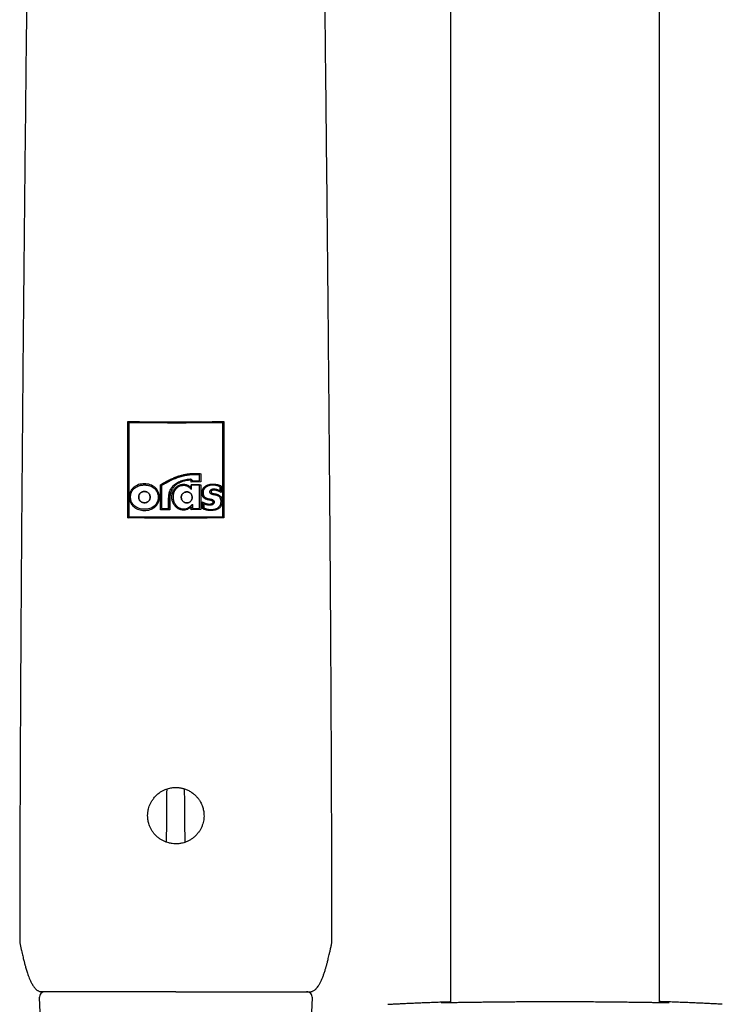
# Model space of a CAD drawing. Header units: millimetres. Extents: x 8 to 1577, y 12 to 2534.
# Tile 40 of 66: x 757 to 816, y 1960 to 2043. Entities that reach past the tile are written whole.
import ezdxf

# ---------------------------------------------------------------- set-up
doc = ezdxf.new("R2010")
doc.units = ezdxf.units.MM

msp = doc.modelspace()

# ---------------------------------------------------------------- linework, layer by layer
at = {"color": 7, "linetype": 'Continuous', "lineweight": 30}
for p, q in [((810.999, 1959.756), (810.999, 2317.47)), ((793.199, 2107.574), (793.199, 1959.756)), ((771.822, 2004.729), (771.806, 2004.737)), ((771.822, 2004.21), (771.822, 2004.729)), ((771.922, 2004.819), (771.922, 2004.111)), ((768.488, 2001.747), (768.488, 2003.877)), ((768.588, 2003.821), (768.597, 2003.829)), ((768.588, 2003.821), (768.588, 2001.846)), ((771.106, 2003.482), (771.106, 2003.626)), ((771.922, 2004.111), (771.116, 2004.106)), ((771.116, 2003.858), (771.822, 2003.861)), ((771.822, 2003.861), (771.116, 2003.857)), ((771.116, 2003.617), (771.116, 2003.858)), ((771.116, 2003.858), (771.116, 2003.617)), ((771.116, 2003.617), (771.116, 2003.463)), ((771.203, 2004.207), (771.822, 2004.21)), ((771.822, 2004.21), (771.806, 2004.218)), ((771.822, 2003.861), (771.922, 2003.862)), ((771.822, 2001.855), (771.822, 2003.861)), ((771.922, 2003.862), (771.922, 2001.756)), ((773.343, 2003.788), (773.309, 2003.798)), ((773.573, 2003.372), (773.573, 2003.704)), ((773.672, 2003.768), (773.672, 2003.21)), ((766.962, 2003.279), (766.938, 2003.271)), ((766.962, 2003.278), (766.986, 2003.284)), ((769.188, 2001.844), (769.188, 2002.735)), ((769.191, 2002.743), (769.191, 2001.852)), ((769.288, 2002.735), (769.288, 2001.744)), ((769.597, 2003.104), (769.594, 2003.094)), ((771.116, 2003.463), (771.106, 2003.47)), ((772.37, 2002.75), (772.388, 2002.742)), ((773.265, 2002.976), (773.235, 2002.985)), ((773.573, 2003.372), (773.541, 2003.381)), ((767.332, 2002.38), (767.35, 2002.387)), ((767.332, 2002.38), (767.332, 2002.38)), ((768.588, 2001.846), (769.188, 2001.844)), ((769.188, 2001.844), (769.191, 2001.852)), ((770.299, 2002.624), (770.299, 2002.624)), ((771.116, 2001.752), (771.116, 2001.986)), ((771.215, 2002.202), (771.206, 2002.211)), ((771.206, 2001.859), (771.206, 2002.194)), ((771.215, 2001.852), (771.206, 2001.859)), ((771.215, 2002.202), (771.215, 2001.852)), ((771.215, 2001.852), (771.822, 2001.855)), ((772.076, 2001.85), (772.076, 2002.416)), ((772.158, 2002.262), (772.158, 2001.912)), ((772.175, 2002.254), (772.158, 2002.262)), ((772.158, 2001.912), (772.261, 2001.866)), ((772.175, 2001.904), (772.158, 2001.912)), ((772.175, 2002.254), (772.175, 2001.905)), ((772.26, 2001.863), (772.277, 2001.857)), ((765.701, 2001.061), (765.734, 2001.069)), ((769.288, 2001.744), (768.488, 2001.747)), ((771.922, 2001.756), (771.116, 2001.752)), ((773.897, 2001.061), (773.864, 2001.069)), ((756.533, 1964.769), (756.533, 1964.769)), ((758.172, 1960.169), (758.306, 1957.065)), ((769.799, 1960.691), (781.299, 1960.691)), ((781.29, 1957.031), (781.426, 1960.169))]:
    msp.add_line(p, q, dxfattribs=at)
at = {"color": 7, "linetype": 'Continuous', "lineweight": 30, "flags": 128}
for points in [[(766.687, 2003.8), (766.673, 2003.795), (766.659, 2003.791)], [(771.116, 2003.858), (771.116, 2003.723), (771.116, 2003.617)], [(772.855, 2002.629), (772.844, 2002.633), (772.83, 2002.637)]]:
    msp.add_lwpolyline(points, dxfattribs=at)
at = {"color": 7, "linetype": 'Continuous', "lineweight": 30}
for centre, start, end in [((758.671, 1960.191), 90, 182.48126), ((780.927, 1960.191), 357.51874, 90)]:
    msp.add_arc(centre, 0.5, start, end, dxfattribs=at)
for points, knots in [([(757.649, 2101.164), (757.645, 2100.624), (757.632, 2098.851), (757.608, 2095.835), (757.577, 2092.118), (757.543, 2088.39), (757.507, 2084.43), (757.466, 2080.237), (757.422, 2075.811), (757.376, 2071.373), (757.329, 2066.895), (757.281, 2062.377), (757.231, 2057.82), (757.181, 2053.254), (757.131, 2048.681), (757.081, 2044.1), (757.032, 2039.514), (756.983, 2034.925), (756.935, 2030.334), (756.888, 2025.743), (756.842, 2021.148), (756.798, 2016.551), (756.757, 2011.979), (756.718, 2007.433), (756.681, 2002.914), (756.647, 1998.395), (756.614, 1993.59), (756.582, 1988.5), (756.554, 1983.126), (756.531, 1977.757), (756.514, 1972.392), (756.504, 1968.161), (756.503, 1965.719), (756.502, 1965.062)], [0, 0, 0, 0, 0.012189, 0.040008, 0.067839, 0.095682, 0.123537, 0.156383, 0.189246, 0.222125, 0.255021, 0.288605, 0.322204, 0.355816, 0.389442, 0.423078, 0.456724, 0.490377, 0.523962, 0.55755, 0.591138, 0.624724, 0.658306, 0.691281, 0.724245, 0.757197, 0.790132, 0.829316, 0.868466, 0.907578, 0.946645, 0.985661, 1, 1, 1, 1]), ([(783.096, 1965.063), (783.096, 1965.638), (783.094, 1967.918), (783.085, 1971.905), (783.069, 1977.025), (783.048, 1982.149), (783.022, 1987.278), (782.992, 1992.41), (782.957, 1997.544), (782.92, 2002.505), (782.882, 2007.291), (782.842, 2011.901), (782.8, 2016.511), (782.756, 2021.118), (782.711, 2025.723), (782.664, 2030.324), (782.615, 2034.918), (782.567, 2039.504), (782.517, 2044.08), (782.467, 2048.651), (782.417, 2053.214), (782.368, 2057.743), (782.319, 2062.236), (782.271, 2066.694), (782.224, 2071.142), (782.18, 2075.422), (782.139, 2079.534), (782.1, 2083.478), (782.063, 2087.413), (782.028, 2091.339), (781.995, 2095.253), (781.968, 2098.529), (781.954, 2100.495), (781.949, 2101.165)], [0, 0, 0, 0, 0.012562, 0.049801, 0.087087, 0.124414, 0.161778, 0.199173, 0.236594, 0.274037, 0.307674, 0.341321, 0.374976, 0.408636, 0.442298, 0.475959, 0.509617, 0.543197, 0.576769, 0.610332, 0.643884, 0.677423, 0.71035, 0.743263, 0.776159, 0.80904, 0.838383, 0.867713, 0.897029, 0.926331, 0.95562, 0.984895, 1, 1, 1, 1]), ([(765.7, 2009.264), (765.971, 2009.26), (766.513, 2009.252), (767.332, 2009.244), (768.153, 2009.238), (768.976, 2009.235), (769.799, 2009.234), (770.622, 2009.235), (771.445, 2009.238), (772.266, 2009.244), (773.085, 2009.252), (773.627, 2009.26), (773.898, 2009.264)], [0, 0, 0, 0, 0.099983, 0.199989, 0.29998, 0.399981, 0.5, 0.60002, 0.70002, 0.800011, 0.900017, 1, 1, 1, 1]), ([(765.701, 2001.061), (765.7, 2002.429), (765.7, 2005.163), (765.7, 2007.897), (765.7, 2009.264)], [0, 0, 0, 0, 0.499925, 1, 1, 1, 1]), ([(765.734, 2001.069), (765.734, 2002.436), (765.734, 2005.172), (765.734, 2007.906), (765.734, 2009.274)], [0, 0, 0, 0, 0.499924, 1, 1, 1, 1]), ([(765.799, 2009.163), (765.799, 2007.829), (765.798, 2005.162), (765.799, 2002.494), (765.799, 2001.16)], [0, 0, 0, 0, 0.500073, 1, 1, 1, 1]), ([(773.799, 2009.163), (773.503, 2009.159), (772.91, 2009.15), (772.014, 2009.142), (771.116, 2009.136), (770.217, 2009.134), (769.322, 2009.134), (768.433, 2009.137), (767.552, 2009.142), (766.672, 2009.15), (766.09, 2009.159), (765.799, 2009.163)], [0, 0, 0, 0, 0.111986, 0.223988, 0.335978, 0.447988, 0.560013, 0.670021, 0.780011, 0.890013, 1, 1, 1, 1]), ([(773.799, 2001.16), (773.799, 2002.494), (773.8, 2005.162), (773.799, 2007.829), (773.799, 2009.163)], [0, 0, 0, 0, 0.499927, 1, 1, 1, 1]), ([(773.864, 2009.274), (773.864, 2007.906), (773.864, 2005.172), (773.864, 2002.436), (773.864, 2001.069)], [0, 0, 0, 0, 0.500076, 1, 1, 1, 1]), ([(773.898, 2009.264), (773.898, 2007.897), (773.898, 2005.163), (773.898, 2002.429), (773.897, 2001.061)], [0, 0, 0, 0, 0.500075, 1, 1, 1, 1]), ([(768.488, 2003.877), (768.605, 2003.946), (768.832, 2004.08), (769.173, 2004.259), (769.502, 2004.413), (769.82, 2004.543), (770.121, 2004.647), (770.42, 2004.728), (770.72, 2004.789), (771.026, 2004.832), (771.328, 2004.85), (771.626, 2004.848), (771.823, 2004.829), (771.922, 2004.819)], [0, 0, 0, 0, 0.1121701, 0.2181615, 0.3181746, 0.4124466, 0.5012597, 0.5812287, 0.6680263, 0.7539477, 0.8361802, 0.9180397, 1, 1, 1, 1]), ([(771.822, 2004.729), (771.683, 2004.738), (771.405, 2004.757), (771.069, 2004.735), (770.817, 2004.703), (770.648, 2004.674), (770.476, 2004.637), (770.308, 2004.594), (770.074, 2004.527), (769.771, 2004.419), (769.391, 2004.254), (768.992, 2004.055), (768.726, 2003.9), (768.588, 2003.821)], [0, 0, 0, 0, 0.1222506, 0.2450207, 0.294612, 0.3446014, 0.3957229, 0.4486258, 0.4967178, 0.6089616, 0.7299719, 0.860196, 1, 1, 1, 1]), ([(768.597, 2003.829), (768.863, 2003.98), (769.358, 2004.262), (770.024, 2004.53), (770.556, 2004.67), (771.111, 2004.765), (771.529, 2004.748), (771.806, 2004.738)], [0, 0, 0, 0, 0.270396, 0.503876, 0.630859, 0.755561, 1, 1, 1, 1]), ([(769.188, 2002.735), (769.19, 2002.796), (769.194, 2002.916), (769.22, 2003.094), (769.262, 2003.265), (769.324, 2003.425), (769.408, 2003.574), (769.509, 2003.711), (769.625, 2003.834), (769.766, 2003.953), (769.933, 2004.063), (770.125, 2004.164), (770.33, 2004.244), (770.546, 2004.304), (770.774, 2004.347), (770.932, 2004.361), (771.012, 2004.368)], [0, 0, 0, 0, 0.066688, 0.132593, 0.196986, 0.259399, 0.321424, 0.383931, 0.446094, 0.50694, 0.586223, 0.665124, 0.744868, 0.8266, 0.911347, 1, 1, 1, 1]), ([(771.013, 2004.368), (771.035, 2004.363), (771.073, 2004.355), (771.12, 2004.333), (771.158, 2004.302), (771.186, 2004.258), (771.198, 2004.223), (771.203, 2004.207)], [0, 0, 0, 0, 0.258776, 0.428268, 0.57829, 0.809545, 1, 1, 1, 1]), ([(771.194, 2004.215), (771.189, 2004.231), (771.177, 2004.266), (771.154, 2004.306), (771.131, 2004.323), (771.126, 2004.327)], [0, 0, 0, 0, 0.379479, 0.841044, 1, 1, 1, 1]), ([(767.123, 2003.955), (767.208, 2003.952), (767.372, 2003.944), (767.608, 2003.888), (767.823, 2003.795), (767.985, 2003.686), (768.101, 2003.581), (768.178, 2003.491), (768.245, 2003.392), (768.301, 2003.285), (768.346, 2003.172), (768.379, 2003.056), (768.399, 2002.937), (768.405, 2002.817), (768.4, 2002.696), (768.38, 2002.577), (768.348, 2002.46), (768.303, 2002.346), (768.247, 2002.239), (768.18, 2002.14), (768.104, 2002.051), (767.991, 2001.947), (767.83, 2001.84), (767.613, 2001.749), (767.374, 2001.696), (767.123, 2001.682), (766.873, 2001.7), (766.638, 2001.755), (766.423, 2001.849), (766.262, 2001.959), (766.146, 2002.064), (766.069, 2002.154), (766.002, 2002.253), (765.945, 2002.36), (765.9, 2002.473), (765.867, 2002.589), (765.847, 2002.709), (765.84, 2002.83), (765.846, 2002.951), (765.865, 2003.07), (765.898, 2003.188), (765.943, 2003.301), (765.999, 2003.408), (766.065, 2003.507), (766.141, 2003.595), (766.255, 2003.698), (766.415, 2003.804), (766.632, 2003.894), (766.87, 2003.948), (767.037, 2003.953), (767.123, 2003.955)], [0, 0, 0, 0, 0.033463, 0.0643, 0.094371, 0.124683, 0.140008, 0.155307, 0.170788, 0.186654, 0.202421, 0.218014, 0.233617, 0.249412, 0.265134, 0.280764, 0.296493, 0.312507, 0.32842, 0.343846, 0.358984, 0.374045, 0.403989, 0.434192, 0.46567, 0.499325, 0.532698, 0.563656, 0.593839, 0.624228, 0.639617, 0.654962, 0.670469, 0.686339, 0.70222, 0.71789, 0.73354, 0.749359, 0.765152, 0.780841, 0.796618, 0.812675, 0.828601, 0.844053, 0.859233, 0.874352, 0.904394, 0.934696, 0.966267, 1, 1, 1, 1]), ([(767.122, 2003.855), (767.042, 2003.853), (766.886, 2003.849), (766.663, 2003.799), (766.463, 2003.716), (766.315, 2003.618), (766.21, 2003.523), (766.117, 2003.414), (766.025, 2003.258), (765.968, 2003.085), (765.945, 2002.94), (765.939, 2002.83), (765.946, 2002.719), (765.97, 2002.574), (766.029, 2002.401), (766.123, 2002.244), (766.216, 2002.135), (766.321, 2002.038), (766.469, 2001.939), (766.667, 2001.852), (766.888, 2001.799), (767.123, 2001.782), (767.358, 2001.795), (767.581, 2001.844), (767.781, 2001.928), (767.93, 2002.027), (768.034, 2002.123), (768.127, 2002.231), (768.22, 2002.387), (768.288, 2002.596), (768.311, 2002.816), (768.286, 2003.037), (768.216, 2003.245), (768.123, 2003.401), (768.03, 2003.51), (767.925, 2003.606), (767.777, 2003.706), (767.578, 2003.792), (767.357, 2003.845), (767.203, 2003.852), (767.122, 2003.855)], [0, 0, 0, 0, 0.03451, 0.066532, 0.097067, 0.127218, 0.142403, 0.157639, 0.188312, 0.219316, 0.234938, 0.250618, 0.266299, 0.281927, 0.31297, 0.343716, 0.358988, 0.374199, 0.404308, 0.43467, 0.466452, 0.500741, 0.5351, 0.56701, 0.597443, 0.627479, 0.642591, 0.657741, 0.688242, 0.719164, 0.750551, 0.78194, 0.812871, 0.843412, 0.8586, 0.873765, 0.903765, 0.933962, 0.965643, 1, 1, 1, 1]), ([(766.687, 2003.8), (766.687, 2003.8), (766.755, 2003.829), (766.91, 2003.853), (767.142, 2003.869), (767.376, 2003.851), (767.594, 2003.8), (767.791, 2003.714), (767.938, 2003.614), (768.042, 2003.518), (768.134, 2003.409), (768.227, 2003.253), (768.296, 2003.045), (768.321, 2002.824), (768.298, 2002.603), (768.23, 2002.395), (768.138, 2002.239), (768.046, 2002.13), (767.942, 2002.035), (767.85, 2001.966), (767.778, 2001.935), (767.77, 2001.932)], [0, 0, 0, 0, 0.000209, 0.06755, 0.140136, 0.212434, 0.279142, 0.342801, 0.406154, 0.438233, 0.470402, 0.535202, 0.600941, 0.667708, 0.734473, 0.800191, 0.864906, 0.896996, 0.928966, 0.992394, 1, 1, 1, 1]), ([(771.019, 2004.268), (770.903, 2004.257), (770.679, 2004.235), (770.393, 2004.16), (770.163, 2004.07), (769.982, 2003.975), (769.826, 2003.872), (769.696, 2003.764), (769.593, 2003.652), (769.503, 2003.527), (769.426, 2003.389), (769.364, 2003.239), (769.32, 2003.078), (769.293, 2002.909), (769.289, 2002.794), (769.288, 2002.735)], [0, 0, 0, 0, 0.135105, 0.261704, 0.342622, 0.42168, 0.499764, 0.55911, 0.617977, 0.677246, 0.737783, 0.801373, 0.865704, 0.931644, 1, 1, 1, 1]), ([(771.116, 2001.986), (771.073, 2001.952), (770.991, 2001.886), (770.855, 2001.809), (770.717, 2001.753), (770.574, 2001.72), (770.429, 2001.709), (770.285, 2001.724), (770.143, 2001.764), (770.009, 2001.828), (769.883, 2001.911), (769.772, 2002.011), (769.675, 2002.126), (769.597, 2002.253), (769.536, 2002.389), (769.492, 2002.531), (769.466, 2002.68), (769.458, 2002.832), (769.467, 2002.985), (769.496, 2003.133), (769.543, 2003.276), (769.608, 2003.412), (769.69, 2003.537), (769.788, 2003.648), (769.9, 2003.743), (770.025, 2003.82), (770.162, 2003.878), (770.307, 2003.912), (770.456, 2003.922), (770.604, 2003.909), (770.748, 2003.872), (770.885, 2003.811), (771.012, 2003.728), (771.081, 2003.654), (771.116, 2003.617)], [0, 0, 0, 0, 0.034112, 0.066327, 0.09723, 0.127483, 0.158061, 0.188048, 0.218336, 0.249791, 0.281348, 0.312344, 0.343431, 0.375255, 0.405999, 0.436826, 0.468221, 0.500645, 0.532451, 0.564213, 0.595555, 0.626601, 0.658422, 0.689191, 0.719557, 0.750195, 0.781197, 0.812504, 0.843491, 0.874433, 0.905623, 0.936457, 0.968294, 1, 1, 1, 1]), ([(771.116, 2003.463), (771.081, 2003.501), (771.015, 2003.576), (770.906, 2003.674), (770.788, 2003.751), (770.656, 2003.8), (770.516, 2003.823), (770.374, 2003.822), (770.234, 2003.796), (770.1, 2003.746), (769.977, 2003.675), (769.868, 2003.584), (769.774, 2003.478), (769.695, 2003.358), (769.633, 2003.227), (769.589, 2003.088), (769.564, 2002.943), (769.558, 2002.794), (769.572, 2002.646), (769.607, 2002.501), (769.66, 2002.364), (769.73, 2002.235), (769.815, 2002.119), (769.916, 2002.017), (770.03, 2001.932), (770.156, 2001.867), (770.29, 2001.825), (770.429, 2001.811), (770.566, 2001.82), (770.717, 2001.856), (770.879, 2001.935), (771.047, 2002.059), (771.158, 2002.153), (771.215, 2002.202)], [0, 0, 0, 0, 0.033585, 0.064815, 0.094631, 0.124624, 0.155133, 0.1857, 0.216331, 0.247006, 0.277487, 0.30787, 0.338405, 0.369223, 0.400371, 0.431846, 0.463632, 0.495729, 0.527893, 0.55986, 0.5916, 0.623052, 0.65417, 0.684953, 0.71549, 0.745996, 0.776297, 0.806069, 0.835633, 0.865148, 0.905969, 0.951115, 1, 1, 1, 1]), ([(769.594, 2003.092), (769.594, 2003.093), (769.603, 2003.142), (769.637, 2003.235), (769.696, 2003.366), (769.775, 2003.486), (769.869, 2003.593), (769.977, 2003.683), (770.099, 2003.755), (770.232, 2003.804), (770.371, 2003.83), (770.512, 2003.831), (770.651, 2003.808), (770.781, 2003.759), (770.885, 2003.693), (770.94, 2003.64), (770.962, 2003.62)], [0, 0, 0, 0, 0.001997, 0.083619, 0.164333, 0.244114, 0.323066, 0.401518, 0.480111, 0.55909, 0.637871, 0.716444, 0.794872, 0.87202, 0.948857, 1, 1, 1, 1]), ([(771.116, 2004.106), (771.115, 2004.127), (771.113, 2004.165), (771.097, 2004.211), (771.078, 2004.241), (771.06, 2004.258), (771.04, 2004.268), (771.026, 2004.268), (771.019, 2004.268)], [0, 0, 0, 0, 0.289616, 0.553498, 0.683837, 0.795569, 0.897255, 1, 1, 1, 1]), ([(771.822, 2003.861), (771.69, 2003.861), (771.455, 2003.859), (771.219, 2003.858), (771.116, 2003.858)], [0, 0, 0, 0, 0.559988, 1, 1, 1, 1]), ([(772.427, 2002.619), (772.398, 2002.63), (772.34, 2002.651), (772.261, 2002.698), (772.192, 2002.755), (772.133, 2002.821), (772.085, 2002.894), (772.049, 2002.974), (772.025, 2003.059), (772.013, 2003.148), (772.013, 2003.237), (772.026, 2003.326), (772.053, 2003.414), (772.103, 2003.525), (772.169, 2003.626), (772.251, 2003.709), (772.324, 2003.767), (772.413, 2003.82), (772.52, 2003.866), (772.654, 2003.907), (772.814, 2003.936), (772.993, 2003.942), (773.17, 2003.927), (773.342, 2003.894), (773.511, 2003.842), (773.618, 2003.793), (773.672, 2003.768)], [0, 0, 0, 0, 0.033048, 0.064824, 0.096045, 0.127464, 0.158066, 0.188412, 0.219198, 0.251092, 0.282044, 0.313174, 0.345121, 0.378476, 0.440631, 0.470738, 0.500778, 0.539102, 0.579667, 0.623077, 0.686601, 0.750699, 0.812802, 0.874567, 0.936727, 1, 1, 1, 1]), ([(773.308, 2003.792), (773.286, 2003.8), (773.216, 2003.826), (773.084, 2003.841), (772.92, 2003.851), (772.756, 2003.84), (772.601, 2003.808), (772.459, 2003.754), (772.332, 2003.676), (772.226, 2003.571), (772.147, 2003.444), (772.1, 2003.3), (772.092, 2003.15), (772.125, 2003.007), (772.196, 2002.881), (772.302, 2002.779), (772.392, 2002.741), (772.438, 2002.722)], [0, 0, 0, 0, 0.031304, 0.104131, 0.180961, 0.257408, 0.329338, 0.397864, 0.464658, 0.531874, 0.59982, 0.667807, 0.73591, 0.802387, 0.866616, 0.931427, 1, 1, 1, 1]), ([(773.573, 2003.704), (773.474, 2003.743), (773.326, 2003.802), (773.111, 2003.834), (772.945, 2003.842), (772.78, 2003.832), (772.623, 2003.8), (772.479, 2003.746), (772.351, 2003.668), (772.244, 2003.563), (772.164, 2003.436), (772.116, 2003.292), (772.108, 2003.143), (772.141, 2002.999), (772.213, 2002.873), (772.32, 2002.771), (772.411, 2002.734), (772.458, 2002.714)], [0, 0, 0, 0, 0.130611, 0.196314, 0.265625, 0.33459, 0.39945, 0.461172, 0.521225, 0.581481, 0.642207, 0.702832, 0.763485, 0.822733, 0.880126, 0.938253, 1, 1, 1, 1]), ([(773.072, 2003.012), (773.039, 2003.017), (772.982, 2003.026), (772.91, 2003.04), (772.855, 2003.062), (772.806, 2003.088), (772.757, 2003.125), (772.717, 2003.176), (772.698, 2003.238), (772.697, 2003.304), (772.715, 2003.37), (772.753, 2003.426), (772.802, 2003.468), (772.868, 2003.504), (772.96, 2003.522), (773.065, 2003.529), (773.167, 2003.516), (773.28, 2003.486), (773.417, 2003.443), (773.519, 2003.397), (773.573, 2003.372)], [0, 0, 0, 0, 0.064995, 0.113238, 0.142514, 0.180489, 0.221698, 0.262325, 0.303285, 0.3457, 0.389149, 0.43378, 0.475473, 0.512436, 0.580137, 0.655786, 0.718114, 0.779918, 0.883726, 1, 1, 1, 1]), ([(773.249, 2003.493), (773.293, 2003.48), (773.393, 2003.449), (773.488, 2003.405), (773.541, 2003.381)], [0, 0, 0, 0, 0.438394, 1, 1, 1, 1]), ([(767.123, 2003.3), (767.089, 2003.299), (767.021, 2003.296), (766.927, 2003.27), (766.842, 2003.228), (766.77, 2003.171), (766.712, 2003.1), (766.67, 2003.017), (766.643, 2002.923), (766.635, 2002.823), (766.644, 2002.723), (766.67, 2002.629), (766.713, 2002.546), (766.771, 2002.475), (766.843, 2002.417), (766.927, 2002.375), (767.022, 2002.348), (767.09, 2002.344), (767.124, 2002.342)], [0, 0, 0, 0, 0.067217, 0.131514, 0.192037, 0.251504, 0.310682, 0.370767, 0.434065, 0.500278, 0.566267, 0.629491, 0.689204, 0.748178, 0.807367, 0.867966, 0.932345, 1, 1, 1, 1]), ([(767.124, 2002.342), (767.079, 2002.346), (766.991, 2002.352), (766.871, 2002.399), (766.771, 2002.473), (766.695, 2002.571), (766.648, 2002.691), (766.633, 2002.823), (766.648, 2002.955), (766.694, 2003.075), (766.77, 2003.173), (766.869, 2003.246), (766.99, 2003.293), (767.078, 2003.298), (767.123, 2003.3)], [0, 0, 0, 0, 0.08917, 0.171922, 0.251146, 0.329959, 0.411666, 0.499658, 0.587784, 0.669805, 0.74894, 0.828338, 0.911044, 1, 1, 1, 1]), ([(767.124, 2002.342), (767.092, 2002.344), (767.028, 2002.347), (766.935, 2002.373), (766.849, 2002.414), (766.774, 2002.473), (766.712, 2002.547), (766.669, 2002.633), (766.643, 2002.726), (766.635, 2002.823), (766.643, 2002.919), (766.668, 2003.012), (766.711, 2003.098), (766.772, 2003.171), (766.834, 2003.221), (766.89, 2003.251), (766.948, 2003.276), (767.026, 2003.297), (767.09, 2003.299), (767.123, 2003.3)], [0, 0, 0, 0, 0.063529, 0.124594, 0.187753, 0.249471, 0.311664, 0.374477, 0.435946, 0.499732, 0.563202, 0.62459, 0.687109, 0.749284, 0.811131, 0.842426, 0.874416, 0.936013, 1, 1, 1, 1]), ([(767.124, 2002.342), (767.159, 2002.344), (767.226, 2002.346), (767.321, 2002.372), (767.405, 2002.413), (767.477, 2002.47), (767.535, 2002.54), (767.577, 2002.623), (767.603, 2002.717), (767.61, 2002.817), (767.602, 2002.918), (767.575, 2003.012), (767.532, 2003.096), (767.474, 2003.167), (767.402, 2003.225), (767.318, 2003.267), (767.223, 2003.295), (767.157, 2003.298), (767.123, 2003.3)], [0, 0, 0, 0, 0.067685, 0.131979, 0.192293, 0.251234, 0.309905, 0.369625, 0.432895, 0.499624, 0.566256, 0.630064, 0.690127, 0.74939, 0.808599, 0.869088, 0.933122, 1, 1, 1, 1]), ([(767.123, 2003.3), (767.168, 2003.297), (767.254, 2003.291), (767.374, 2003.243), (767.474, 2003.169), (767.549, 2003.07), (767.597, 2002.95), (767.613, 2002.818), (767.599, 2002.685), (767.553, 2002.566), (767.478, 2002.468), (767.378, 2002.396), (767.257, 2002.35), (767.17, 2002.345), (767.124, 2002.342)], [0, 0, 0, 0, 0.088219, 0.170572, 0.249831, 0.329006, 0.411335, 0.500201, 0.588848, 0.670544, 0.748919, 0.827661, 0.91029, 1, 1, 1, 1]), ([(767.459, 2003.174), (767.462, 2003.171), (767.491, 2003.149), (767.532, 2003.092), (767.576, 2003.008), (767.602, 2002.915), (767.61, 2002.818), (767.603, 2002.722), (767.579, 2002.629), (767.537, 2002.543), (767.476, 2002.469), (767.414, 2002.421), (767.358, 2002.39), (767.299, 2002.366), (767.221, 2002.346), (767.157, 2002.344), (767.124, 2002.342)], [0, 0, 0, 0, 0.01202, 0.093842, 0.176574, 0.257443, 0.341437, 0.425229, 0.505758, 0.588132, 0.669817, 0.750947, 0.792229, 0.834594, 0.915343, 1, 1, 1, 1]), ([(769.285, 2003.314), (769.28, 2003.3), (769.252, 2003.232), (769.224, 2003.102), (769.197, 2002.924), (769.193, 2002.804), (769.191, 2002.743)], [0, 0, 0, 0, 0.075179, 0.377391, 0.686804, 1, 1, 1, 1]), ([(770.746, 2003.268), (770.714, 2003.266), (770.651, 2003.263), (770.561, 2003.236), (770.478, 2003.195), (770.406, 2003.141), (770.345, 2003.074), (770.299, 2002.996), (770.269, 2002.909), (770.259, 2002.816), (770.266, 2002.723), (770.291, 2002.634), (770.332, 2002.552), (770.388, 2002.481), (770.456, 2002.421), (770.535, 2002.375), (770.622, 2002.343), (770.685, 2002.336), (770.716, 2002.333)], [0, 0, 0, 0, 0.065044, 0.129354, 0.191298, 0.252579, 0.313557, 0.373995, 0.436642, 0.500189, 0.563854, 0.627253, 0.688266, 0.749577, 0.810825, 0.872319, 0.935875, 1, 1, 1, 1]), ([(770.716, 2002.333), (770.684, 2002.336), (770.623, 2002.343), (770.535, 2002.375), (770.457, 2002.421), (770.389, 2002.481), (770.333, 2002.552), (770.291, 2002.633), (770.266, 2002.722), (770.258, 2002.816), (770.27, 2002.909), (770.3, 2002.996), (770.347, 2003.074), (770.408, 2003.141), (770.48, 2003.195), (770.562, 2003.236), (770.652, 2003.262), (770.715, 2003.266), (770.746, 2003.268)], [0, 0, 0, 0, 0.064421, 0.127142, 0.18886, 0.250076, 0.311214, 0.372756, 0.435371, 0.50002, 0.564399, 0.626497, 0.687598, 0.748562, 0.809929, 0.872056, 0.935267, 1, 1, 1, 1]), ([(770.716, 2002.333), (770.747, 2002.333), (770.809, 2002.333), (770.897, 2002.357), (770.978, 2002.398), (771.048, 2002.453), (771.106, 2002.522), (771.15, 2002.603), (771.18, 2002.692), (771.192, 2002.787), (771.188, 2002.883), (771.165, 2002.974), (771.126, 2003.057), (771.073, 2003.129), (771.006, 2003.188), (770.928, 2003.233), (770.84, 2003.263), (770.778, 2003.266), (770.746, 2003.268)], [0, 0, 0, 0, 0.06347, 0.126125, 0.186221, 0.246964, 0.307918, 0.369791, 0.434083, 0.499627, 0.564808, 0.629104, 0.690608, 0.751484, 0.81213, 0.872551, 0.935771, 1, 1, 1, 1]), ([(770.746, 2003.268), (770.778, 2003.266), (770.841, 2003.262), (770.929, 2003.233), (771.007, 2003.188), (771.073, 2003.129), (771.127, 2003.057), (771.165, 2002.974), (771.188, 2002.883), (771.192, 2002.788), (771.181, 2002.694), (771.155, 2002.606), (771.111, 2002.526), (771.051, 2002.456), (770.98, 2002.397), (770.898, 2002.355), (770.809, 2002.332), (770.747, 2002.333), (770.716, 2002.333)], [0, 0, 0, 0, 0.065282, 0.127563, 0.18824, 0.248409, 0.308923, 0.3705, 0.433843, 0.499748, 0.564576, 0.62576, 0.686375, 0.749762, 0.813362, 0.874306, 0.935548, 1, 1, 1, 1]), ([(773.087, 2003.111), (773.126, 2003.105), (773.195, 2003.095), (773.294, 2003.074), (773.383, 2003.044), (773.469, 2003.002), (773.551, 2002.946), (773.621, 2002.875), (773.677, 2002.792), (773.718, 2002.701), (773.744, 2002.604), (773.754, 2002.502), (773.752, 2002.399), (773.736, 2002.297), (773.709, 2002.198), (773.671, 2002.106), (773.624, 2002.023), (773.568, 2001.95), (773.502, 2001.889), (773.426, 2001.836), (773.34, 2001.79), (773.215, 2001.739), (773.044, 2001.695), (772.833, 2001.673), (772.618, 2001.676), (772.415, 2001.708), (772.229, 2001.759), (772.124, 2001.821), (772.076, 2001.85)], [0, 0, 0, 0, 0.037516, 0.066179, 0.095717, 0.125817, 0.157368, 0.188876, 0.219783, 0.251093, 0.282129, 0.314569, 0.346439, 0.378978, 0.41079, 0.441978, 0.472236, 0.500696, 0.528015, 0.556678, 0.58716, 0.619857, 0.684042, 0.752883, 0.820408, 0.885755, 0.947072, 1, 1, 1, 1]), ([(772.175, 2001.905), (772.221, 2001.882), (772.32, 2001.834), (772.493, 2001.796), (772.689, 2001.774), (772.896, 2001.776), (773.092, 2001.798), (773.263, 2001.848), (773.404, 2001.929), (773.519, 2002.037), (773.603, 2002.179), (773.65, 2002.344), (773.66, 2002.516), (773.627, 2002.681), (773.557, 2002.8), (773.48, 2002.874), (773.405, 2002.923), (773.314, 2002.964), (773.199, 2002.994), (773.118, 2003.006), (773.073, 2003.012)], [0, 0, 0, 0, 0.054869, 0.118459, 0.189981, 0.26825, 0.341446, 0.403879, 0.460015, 0.514805, 0.573001, 0.634763, 0.696934, 0.756689, 0.813836, 0.842571, 0.872104, 0.910765, 0.951223, 1, 1, 1, 1]), ([(772.46, 2002.713), (772.486, 2002.707), (772.544, 2002.692), (772.637, 2002.675), (772.735, 2002.657), (772.818, 2002.641), (772.887, 2002.619), (772.947, 2002.592), (773.006, 2002.55), (773.045, 2002.502), (773.062, 2002.455), (773.07, 2002.406), (773.063, 2002.342), (773.031, 2002.271), (772.977, 2002.214), (772.915, 2002.18), (772.846, 2002.152), (772.739, 2002.127), (772.58, 2002.126), (772.379, 2002.169), (772.246, 2002.225), (772.175, 2002.254)], [0, 0, 0, 0, 0.044137, 0.100454, 0.159488, 0.211906, 0.242757, 0.280932, 0.321855, 0.363089, 0.383706, 0.40434, 0.446199, 0.488947, 0.531952, 0.574257, 0.607182, 0.65607, 0.758349, 0.871461, 1, 1, 1, 1]), ([(773.672, 2003.21), (773.63, 2003.232), (773.551, 2003.274), (773.434, 2003.326), (773.335, 2003.364), (773.255, 2003.391), (773.188, 2003.41), (773.117, 2003.42), (773.034, 2003.426), (772.943, 2003.417), (772.872, 2003.386), (772.828, 2003.35), (772.805, 2003.32), (772.794, 2003.286), (772.796, 2003.256), (772.805, 2003.233), (772.817, 2003.216), (772.834, 2003.199), (772.859, 2003.178), (772.887, 2003.158), (772.93, 2003.138), (772.997, 2003.126), (773.052, 2003.117), (773.087, 2003.111)], [0, 0, 0, 0, 0.105124, 0.201137, 0.287064, 0.34189, 0.389458, 0.441607, 0.501821, 0.575173, 0.641976, 0.672061, 0.698782, 0.72474, 0.750343, 0.763296, 0.778421, 0.796245, 0.817092, 0.849467, 0.874661, 0.921348, 1, 1, 1, 1]), ([(773.047, 2003.02), (773.014, 2003.025), (772.961, 2003.032), (772.908, 2003.045), (772.888, 2003.05)], [0, 0, 0, 0, 0.612014, 1, 1, 1, 1]), ([(773.267, 2002.974), (773.238, 2002.982), (773.166, 2003.004), (773.091, 2003.014), (773.047, 2003.02)], [0, 0, 0, 0, 0.409048, 1, 1, 1, 1]), ([(767.761, 2001.925), (767.763, 2001.926), (767.766, 2001.928), (767.769, 2001.929), (767.771, 2001.93)], [0, 0, 0, 0, 0.500001, 1, 1, 1, 1]), ([(772.076, 2002.416), (772.128, 2002.389), (772.226, 2002.338), (772.373, 2002.28), (772.499, 2002.245), (772.605, 2002.229), (772.676, 2002.227), (772.727, 2002.231), (772.759, 2002.235), (772.79, 2002.242), (772.819, 2002.25), (772.859, 2002.264), (772.904, 2002.286), (772.945, 2002.322), (772.966, 2002.358), (772.972, 2002.386), (772.971, 2002.414), (772.96, 2002.45), (772.934, 2002.479), (772.904, 2002.499), (772.876, 2002.513), (772.85, 2002.525), (772.825, 2002.535), (772.787, 2002.544), (772.723, 2002.557), (772.643, 2002.571), (772.566, 2002.586), (772.508, 2002.598), (772.463, 2002.608), (772.437, 2002.616), (772.427, 2002.619)], [0, 0, 0, 0, 0.108101, 0.204531, 0.290196, 0.348162, 0.401532, 0.421813, 0.441579, 0.460905, 0.479875, 0.498573, 0.537776, 0.571156, 0.598601, 0.61148, 0.624521, 0.649831, 0.677736, 0.695485, 0.716071, 0.734526, 0.749728, 0.76471, 0.806136, 0.870347, 0.915004, 0.951479, 0.979795, 1, 1, 1, 1]), ([(772.83, 2002.637), (772.839, 2002.634), (772.868, 2002.625), (772.919, 2002.601), (772.978, 2002.561), (773.018, 2002.513), (773.036, 2002.467), (773.045, 2002.418), (773.039, 2002.354), (773.008, 2002.283), (772.956, 2002.225), (772.894, 2002.189), (772.825, 2002.161), (772.749, 2002.142), (772.659, 2002.134), (772.532, 2002.139), (772.36, 2002.176), (772.228, 2002.232), (772.158, 2002.262)], [0, 0, 0, 0, 0.019336, 0.068417, 0.121393, 0.17486, 0.201634, 0.228383, 0.282588, 0.337963, 0.393721, 0.448784, 0.492393, 0.555638, 0.62053, 0.688029, 0.834032, 1, 1, 1, 1]), ([(773.897, 2001.061), (773.627, 2001.057), (773.085, 2001.049), (772.266, 2001.041), (771.445, 2001.035), (770.622, 2001.032), (769.799, 2001.031), (768.976, 2001.032), (768.153, 2001.035), (767.332, 2001.041), (766.513, 2001.049), (765.971, 2001.057), (765.701, 2001.061)], [0, 0, 0, 0, 0.099988, 0.199994, 0.299984, 0.399983, 0.5, 0.600017, 0.700016, 0.800006, 0.900012, 1, 1, 1, 1]), ([(773.864, 2001.069), (773.767, 2001.067), (773.56, 2001.064), (773.23, 2001.059), (772.907, 2001.055), (772.6, 2001.052), (772.394, 2001.05), (772.254, 2001.049), (772.187, 2001.048), (772.119, 2001.048), (772.05, 2001.047), (771.981, 2001.046), (771.91, 2001.046), (771.739, 2001.045), (771.481, 2001.043), (771.148, 2001.041), (770.852, 2001.04), (770.592, 2001.039), (770.379, 2001.038), (770.208, 2001.038), (770.077, 2001.038), (769.977, 2001.038), (769.905, 2001.038), (769.857, 2001.038), (769.826, 2001.038), (769.808, 2001.038), (769.792, 2001.038), (769.765, 2001.038), (769.711, 2001.038), (769.627, 2001.038), (769.508, 2001.038), (769.361, 2001.038), (769.184, 2001.039), (768.979, 2001.039), (768.745, 2001.04), (768.548, 2001.041), (768.396, 2001.041), (768.298, 2001.042), (768.196, 2001.042), (768.092, 2001.043), (767.984, 2001.044), (767.873, 2001.044), (767.657, 2001.046), (767.348, 2001.049), (766.96, 2001.052), (766.606, 2001.056), (766.285, 2001.061), (765.998, 2001.065), (765.819, 2001.067), (765.734, 2001.069)], [0, 0, 0, 0, 0.03608, 0.077013, 0.122802, 0.155688, 0.190696, 0.198846, 0.207104, 0.215469, 0.223941, 0.232521, 0.241207, 0.250001, 0.295383, 0.336247, 0.372587, 0.404397, 0.431673, 0.450936, 0.467046, 0.48, 0.487645, 0.493514, 0.497607, 0.498988, 0.499924, 0.503636, 0.50894, 0.519877, 0.534394, 0.552487, 0.574156, 0.599278, 0.627938, 0.660133, 0.671769, 0.683806, 0.696242, 0.709079, 0.722315, 0.735951, 0.749986, 0.801885, 0.849682, 0.893387, 0.933005, 0.968542, 1, 1, 1, 1]), ([(765.799, 2001.16), (766.095, 2001.155), (766.688, 2001.147), (767.584, 2001.138), (768.482, 2001.133), (769.381, 2001.13), (770.276, 2001.13), (771.165, 2001.133), (772.046, 2001.139), (772.926, 2001.147), (773.508, 2001.156), (773.799, 2001.16)], [0, 0, 0, 0, 0.111991, 0.223993, 0.335981, 0.447989, 0.560011, 0.670018, 0.780006, 0.890009, 1, 1, 1, 1]), ([(770.061, 1973.305), (770.11, 1973.311), (770.215, 1973.325), (770.384, 1973.361), (770.574, 1973.416), (770.782, 1973.497), (771.004, 1973.61), (771.183, 1973.727), (771.318, 1973.831), (771.409, 1973.91), (771.5, 1973.996), (771.588, 1974.09), (771.703, 1974.225), (771.832, 1974.406), (771.959, 1974.634), (772.057, 1974.865), (772.128, 1975.095), (772.174, 1975.321), (772.198, 1975.541), (772.201, 1975.751), (772.188, 1975.945), (772.161, 1976.126), (772.122, 1976.302), (772.068, 1976.482), (771.995, 1976.666), (771.901, 1976.856), (771.783, 1977.049), (771.64, 1977.236), (771.48, 1977.409), (771.282, 1977.584), (771.043, 1977.752), (770.76, 1977.898), (770.524, 1977.982), (770.347, 1978.028), (770.233, 1978.052), (770.119, 1978.07), (770.004, 1978.083), (769.889, 1978.09), (769.773, 1978.092), (769.656, 1978.087), (769.521, 1978.076), (769.363, 1978.053), (769.179, 1978.012), (768.98, 1977.95), (768.771, 1977.864), (768.554, 1977.748), (768.362, 1977.618), (768.197, 1977.481), (768.057, 1977.345), (767.908, 1977.175), (767.762, 1976.97), (767.633, 1976.735), (767.535, 1976.5), (767.475, 1976.298), (767.439, 1976.134), (767.419, 1976.008), (767.406, 1975.884), (767.399, 1975.765), (767.398, 1975.649), (767.403, 1975.538), (767.414, 1975.416), (767.434, 1975.274), (767.469, 1975.104), (767.525, 1974.913), (767.606, 1974.705), (767.719, 1974.484), (767.835, 1974.306), (767.939, 1974.172), (768.017, 1974.081), (768.103, 1973.991), (768.195, 1973.904), (768.329, 1973.79), (768.507, 1973.663), (768.732, 1973.536), (768.96, 1973.438), (769.214, 1973.358), (769.489, 1973.305), (769.78, 1973.284), (769.969, 1973.298), (770.061, 1973.305)], [0, 0, 0, 0, 0.009753, 0.021188, 0.034306, 0.049106, 0.065589, 0.083753, 0.091494, 0.099504, 0.107783, 0.116332, 0.125151, 0.143108, 0.160394, 0.17701, 0.192955, 0.208231, 0.222838, 0.236779, 0.250055, 0.261368, 0.273269, 0.285758, 0.298836, 0.312502, 0.328117, 0.343734, 0.359353, 0.374973, 0.396306, 0.417387, 0.438218, 0.445971, 0.45369, 0.461374, 0.469025, 0.476641, 0.484278, 0.492106, 0.499946, 0.511229, 0.523754, 0.537522, 0.552533, 0.568788, 0.586288, 0.598649, 0.611564, 0.625032, 0.643676, 0.661455, 0.678369, 0.69442, 0.703206, 0.711711, 0.719933, 0.727875, 0.735535, 0.742914, 0.750012, 0.759887, 0.771401, 0.784554, 0.799346, 0.815777, 0.833847, 0.841538, 0.849492, 0.857708, 0.866187, 0.874928, 0.892577, 0.90965, 0.926147, 0.942069, 0.962398, 0.981708, 1, 1, 1, 1]), ([(769.01, 1973.426), (769.015, 1973.948), (769.028, 1975.462), (769.041, 1976.976), (769.05, 1977.969)], [0, 0, 0, 0, 0.344352, 1, 1, 1, 1]), ([(770.588, 1973.425), (770.583, 1973.947), (770.57, 1975.461), (770.557, 1976.974), (770.548, 1977.966)], [0, 0, 0, 0, 0.344606, 1, 1, 1, 1]), ([(756.501, 1965.063), (756.503, 1965.014), (756.505, 1964.915), (756.523, 1964.818), (756.532, 1964.77)], [0, 0, 0, 0, 0.499998, 1, 1, 1, 1]), ([(783.066, 1964.77), (783.075, 1964.818), (783.093, 1964.915), (783.095, 1965.014), (783.097, 1965.063)], [0, 0, 0, 0, 0.500008, 1, 1, 1, 1]), ([(756.532, 1964.769), (756.552, 1964.676), (756.592, 1964.489), (756.651, 1964.218), (756.707, 1963.968), (756.76, 1963.742), (756.807, 1963.542), (756.849, 1963.372), (756.883, 1963.238), (756.911, 1963.129), (756.937, 1963.032), (756.968, 1962.92), (757.005, 1962.786), (757.053, 1962.623), (757.106, 1962.449), (757.168, 1962.262), (757.238, 1962.062), (757.321, 1961.849), (757.412, 1961.637), (757.504, 1961.451), (757.59, 1961.297), (757.669, 1961.173), (757.748, 1961.067), (757.836, 1960.964), (757.923, 1960.88), (758.012, 1960.811), (758.095, 1960.76), (758.191, 1960.716), (758.262, 1960.699), (758.299, 1960.691)], [0, 0, 0, 0, 0.062128, 0.124676, 0.1804, 0.229302, 0.275973, 0.314083, 0.343629, 0.366171, 0.387663, 0.408687, 0.441964, 0.478461, 0.518996, 0.560584, 0.606722, 0.657409, 0.709735, 0.75711, 0.792575, 0.824314, 0.852804, 0.878923, 0.91218, 0.931463, 0.952556, 0.975411, 1, 1, 1, 1]), ([(781.299, 1960.691), (781.335, 1960.699), (781.402, 1960.715), (781.505, 1960.761), (781.598, 1960.818), (781.678, 1960.883), (781.738, 1960.942), (781.819, 1961.028), (781.923, 1961.161), (782.044, 1961.356), (782.158, 1961.577), (782.266, 1961.819), (782.366, 1962.078), (782.447, 1962.311), (782.508, 1962.502), (782.55, 1962.64), (782.583, 1962.753), (782.611, 1962.85), (782.636, 1962.939), (782.66, 1963.029), (782.689, 1963.136), (782.723, 1963.27), (782.766, 1963.438), (782.815, 1963.642), (782.871, 1963.882), (782.933, 1964.157), (782.999, 1964.456), (783.043, 1964.664), (783.066, 1964.769)], [0, 0, 0, 0, 0.02375, 0.045156, 0.072805, 0.095067, 0.112047, 0.127493, 0.172183, 0.222188, 0.276478, 0.334031, 0.394918, 0.457809, 0.494572, 0.525726, 0.551269, 0.571973, 0.591323, 0.611118, 0.633279, 0.663257, 0.701053, 0.746668, 0.800099, 0.861342, 0.9304, 1, 1, 1, 1]), ([(769.799, 1960.691), (769.582, 1960.691), (769.15, 1960.691), (768.503, 1960.691), (767.861, 1960.691), (767.228, 1960.691), (766.604, 1960.691), (765.992, 1960.691), (765.391, 1960.691), (764.804, 1960.691), (764.233, 1960.691), (763.679, 1960.691), (763.142, 1960.691), (762.624, 1960.691), (762.128, 1960.691), (761.657, 1960.691), (761.212, 1960.691), (760.794, 1960.691), (760.405, 1960.691), (760.047, 1960.691), (759.721, 1960.691), (759.427, 1960.691), (759.165, 1960.691), (758.936, 1960.691), (758.741, 1960.691), (758.581, 1960.691), (758.455, 1960.691), (758.365, 1960.691), (758.309, 1960.691), (758.303, 1960.691), (758.299, 1960.691)], [0, 0, 0, 0, 0.03597, 0.071851, 0.107757, 0.143573, 0.179125, 0.21466, 0.250289, 0.285889, 0.321412, 0.356968, 0.39277, 0.428642, 0.464501, 0.500461, 0.536393, 0.572246, 0.608132, 0.643932, 0.679468, 0.714987, 0.750603, 0.786192, 0.821702, 0.857244, 0.893033, 0.928889, 0.964729, 1, 1, 1, 1]), ([(787.862, 1959.624), (787.866, 1959.624), (787.984, 1959.631), (788.241, 1959.645), (788.631, 1959.665), (789.045, 1959.686), (789.477, 1959.707), (789.93, 1959.727), (790.409, 1959.748), (790.914, 1959.769), (791.443, 1959.79), (791.992, 1959.811), (792.555, 1959.83), (792.959, 1959.844), (793.176, 1959.851), (793.199, 1959.851)], [0, 0, 0, 0, 0.002635, 0.093375, 0.184032, 0.272353, 0.36075, 0.449148, 0.537469, 0.628352, 0.719317, 0.810282, 0.901164, 0.989713, 1, 1, 1, 1]), ([(792.66, 1959.752), (792.636, 1959.752), (792.585, 1959.752), (792.522, 1959.752), (792.467, 1959.752), (792.427, 1959.753), (792.401, 1959.754), (792.387, 1959.755), (792.386, 1959.755), (792.386, 1959.755)], [0, 0, 0, 0, 0.153833, 0.325452, 0.495656, 0.662739, 0.800946, 0.919541, 1, 1, 1, 1]), ([(792.545, 1959.783), (792.546, 1959.783), (792.587, 1959.786), (792.709, 1959.792), (792.919, 1959.803), (793.086, 1959.811), (793.191, 1959.815), (793.199, 1959.815)], [0, 0, 0, 0, 0.003416, 0.32622, 0.65013, 0.974416, 1, 1, 1, 1]), ([(802.099, 1959.833), (801.926, 1959.833), (801.581, 1959.833), (801.018, 1959.832), (800.41, 1959.83), (799.763, 1959.827), (799.126, 1959.823), (798.503, 1959.819), (797.897, 1959.814), (797.311, 1959.808), (796.745, 1959.802), (796.203, 1959.795), (795.689, 1959.789), (795.204, 1959.782), (794.751, 1959.776), (794.331, 1959.77), (793.946, 1959.765), (793.597, 1959.76), (793.288, 1959.756), (793.021, 1959.754), (792.804, 1959.752), (792.696, 1959.752), (792.648, 1959.751)], [0, 0, 0, 0, 0.040476, 0.080952, 0.1324534, 0.1841304, 0.2358668, 0.2875437, 0.339045, 0.3905204, 0.4421715, 0.493882, 0.5455328, 0.597008, 0.6484418, 0.7000515, 0.7517206, 0.8033299, 0.8547634, 0.9061791, 0.9577709, 1, 1, 1, 1]), ([(811.542, 1959.752), (811.496, 1959.752), (811.391, 1959.752), (811.177, 1959.754), (810.91, 1959.756), (810.601, 1959.76), (810.252, 1959.765), (809.867, 1959.77), (809.447, 1959.776), (808.994, 1959.782), (808.509, 1959.789), (807.995, 1959.795), (807.453, 1959.802), (806.887, 1959.808), (806.301, 1959.814), (805.695, 1959.819), (805.072, 1959.823), (804.435, 1959.827), (803.788, 1959.83), (803.18, 1959.832), (802.617, 1959.833), (802.272, 1959.833), (802.099, 1959.833)], [0, 0, 0, 0, 0.040112, 0.091818, 0.143347, 0.194894, 0.246618, 0.298401, 0.350125, 0.401672, 0.453261, 0.505026, 0.556851, 0.608616, 0.660206, 0.711821, 0.763612, 0.815463, 0.867254, 0.918869, 0.959435, 1, 1, 1, 1]), ([(816.342, 1959.624), (816.337, 1959.624), (816.216, 1959.631), (815.957, 1959.645), (815.567, 1959.665), (815.153, 1959.686), (814.721, 1959.707), (814.268, 1959.727), (813.789, 1959.748), (813.284, 1959.769), (812.755, 1959.79), (812.206, 1959.811), (811.643, 1959.83), (811.239, 1959.844), (811.022, 1959.851), (810.999, 1959.851)], [0, 0, 0, 0, 0.0043762, 0.0949574, 0.1854557, 0.2736227, 0.361866, 0.4501095, 0.5382767, 0.6290002, 0.7198065, 0.810613, 0.9013368, 0.9897313, 1, 1, 1, 1]), ([(810.999, 1959.815), (811.007, 1959.815), (811.112, 1959.811), (811.279, 1959.803), (811.489, 1959.792), (811.611, 1959.786), (811.653, 1959.783), (811.654, 1959.783)], [0, 0, 0, 0, 0.02551, 0.348862, 0.671839, 0.993714, 1, 1, 1, 1]), ([(811.812, 1959.755), (811.812, 1959.755), (811.812, 1959.755), (811.802, 1959.754), (811.782, 1959.754), (811.751, 1959.753), (811.707, 1959.752), (811.649, 1959.752), (811.591, 1959.752), (811.547, 1959.752), (811.53, 1959.752)], [0, 0, 0, 0, 0.0561104, 0.1571237, 0.2790573, 0.4192216, 0.5725632, 0.7339176, 0.8993871, 1, 1, 1, 1])]:
    msp.add_open_spline(points, degree=3, knots=knots, dxfattribs=at)

doc.saveas('drawing.dxf')
